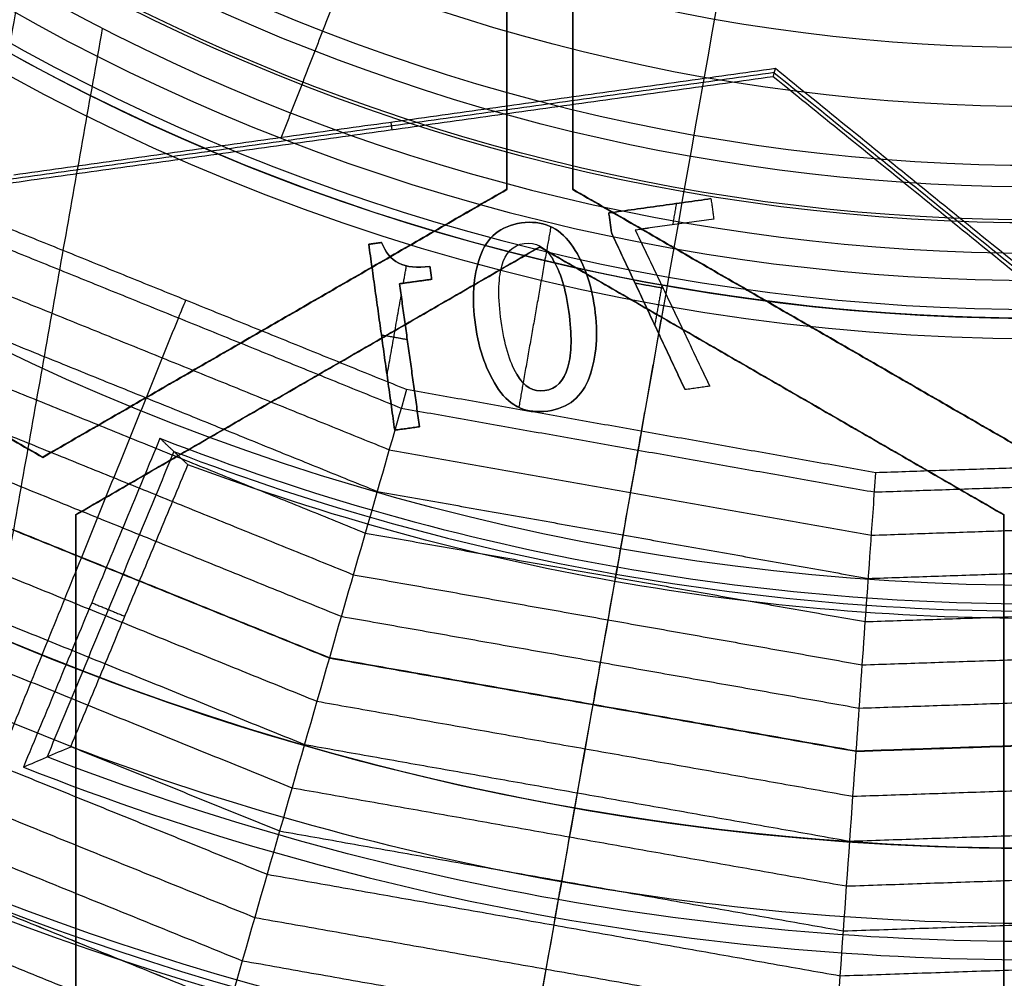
# Model space of a CAD drawing. Header units: millimetres. Extents: x -29.5 to 29.5, y -27.3 to 24.7.
# Tile 25 of 65: x -3.8 to -0.1, y -11.8 to -8.2. Entities that reach past the tile are written whole.
import ezdxf

# ---------------------------------------------------------------- set-up
doc = ezdxf.new("R2010")
doc.units = ezdxf.units.MM
for name, color, linetype, true_color in [('COTA', 252, 'Continuous', 0x696969), ('IGES level 1', 7, 'Continuous', 0xe5eaed), ('IGES level 16', 7, 'Continuous', 0xffffff), ('IGES level 3', 7, 'Continuous', 0xe5eaed), ('IGES level 5', 7, 'Continuous', 0xe5eaed), ('IGES level 7', 2, 'Continuous', 0xffff00), ('IGES level 8', 7, 'Continuous', 0xcad1ee)]:
    doc.layers.add(name, color=color, linetype=linetype, true_color=true_color)

# ---------------------------------------------------------------- blocks, each defined once
blk = doc.blocks.new('KIVI_5W_3D')
at = {"layer": 'IGES level 1', "extrusion": (0, 0, -1)}
for centre, radius, end in [((0, 0, 1.4), 26, 90), ((0, 0, 0.85), 26, 90), ((0, 0, 0.15), 25.85, 90), ((0, 0), 25.7, 90), ((0, 0), 21, 90), ((0, 0), 19.75, 90), ((0, 0), 19, 90), ((0, 0, 0.85), 19, 90), ((0, 0, -5.5), 19.75, 331.68793), ((0, 0, -5.5), 21, 332.03498)]:
    blk.add_arc(centre, radius, 270, end, dxfattribs=at)
at = {"layer": 'IGES level 1'}
for centre, radius in [((0, 0, -0.3), 26), ((0, 0, -1.55), 25.85), ((0, 0, -1.7), 25.7), ((0, 0), 21), ((0, 0), 19.75), ((0, 0, -1.7), 19)]:
    blk.add_arc(centre, radius, 90, 270, dxfattribs=at)
at = {"layer": 'IGES level 16', "extrusion": (-2.14928e-33, -0.000431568, -1)}
blk.add_arc((0, -0.0017, -5.3), 14.25, 270, 90, dxfattribs=at)
at = {"layer": 'IGES level 16', "extrusion": (-5.91467e-37, 0.000431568, 1)}
for centre in [(0, -0.0017, 5.3), (0, -0.0017, 2.3)]:
    blk.add_arc(centre, 14.25, 90, 270, dxfattribs=at)
at = {"layer": 'IGES level 16', "extrusion": (0, 0.000431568, 1)}
blk.add_arc((0, -0.0017, 3.8), 14.25, 90, 270, dxfattribs=at)
at = {"layer": 'IGES level 16', "extrusion": (-2.2847e-33, 0.000431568, 1)}
blk.add_arc((0, -0.0017, 2.3), 14.25, 90, 270, dxfattribs=at)
at = {"layer": 'IGES level 16'}
for points in [[(-2, -5.4843, 5.3024), (-2, -7.505, 5.3032)], [(-2, -5.4843, 5.3024), (-2, -7.505, 5.3032)], [(-2, -7.5056, 3.8032), (-2, -5.4849, 3.8024)], [(-2, -7.5063, 2.3032), (-2, -5.4856, 2.3024)], [(-2, -5.4856, 2.3024), (-2, -7.5063, 2.3032)], [(-1.75, -7.505, 5.3032), (-1.75, -5.4843, 5.3024)], [(-1.75, -7.505, 5.3032), (-1.75, -5.4843, 5.3024)], [(-1.75, -7.5056, 3.8032), (-1.75, -5.4849, 3.8024)], [(-1.75, -5.4856, 2.3024), (-1.75, -7.5063, 2.3032)], [(-1.75, -7.5063, 2.3032), (-1.75, -5.4856, 2.3024)], [(-3.75, -8.5154, 5.3037), (-5.5, -7.505, 5.3032)], [(-3.75, -8.5154, 5.3037), (-5.5, -7.505, 5.3032)], [(-3.75, -8.516, 3.8037), (-5.5, -7.5056, 3.8032)], [(-5.5, -7.5063, 2.3032), (-3.75, -8.5166, 2.3037)], [(-3.75, -8.5166, 2.3037), (-5.5, -7.5063, 2.3032)], [(-2, -7.505, 5.3032), (-3.75, -8.5154, 5.3037)], [(-2, -7.505, 5.3032), (-3.75, -8.5154, 5.3037)], [(-3.75, -8.516, 3.8037), (-2, -7.5056, 3.8032)], [(-3.75, -8.5166, 2.3037), (-2, -7.5063, 2.3032)], [(-2, -7.5063, 2.3032), (-3.75, -8.5166, 2.3037)], [(-2, -7.5063, 2.3032), (-2, -7.505, 5.3032)], [(-2, -7.505, 5.3032), (-2, -7.5063, 2.3032)], [(-1.75, -7.5063, 2.3032), (-1.75, -7.505, 5.3032)], [(0, -8.5154, 5.3037), (-1.75, -7.505, 5.3032)], [(-1.75, -7.505, 5.3032), (-1.75, -7.5063, 2.3032)], [(0, -8.5154, 5.3037), (-1.75, -7.505, 5.3032)], [(0, -8.516, 3.8037), (-1.75, -7.5056, 3.8032)], [(-1.75, -7.5063, 2.3032), (0, -8.5166, 2.3037)], [(0, -8.5166, 2.3037), (-1.75, -7.5063, 2.3032)], [(-3.625, -8.7319, 5.3038), (-1.875, -7.7215, 5.3033)], [(-3.625, -8.7319, 5.3038), (-1.875, -7.7215, 5.3033)], [(-1.875, -7.7221, 3.8033), (-3.625, -8.7325, 3.8038)], [(-1.875, -7.7228, 2.3033), (-3.625, -8.7332, 2.3038)], [(-3.625, -8.7332, 2.3038), (-1.875, -7.7228, 2.3033)], [(-1.875, -7.7215, 5.3033), (-1.875, -7.7228, 2.3033)], [(-1.875, -7.7228, 2.3033), (-1.875, -7.7215, 5.3033)], [(-1.875, -7.7215, 5.3033), (-0.125, -8.7319, 5.3038)], [(-1.875, -7.7215, 5.3033), (-0.125, -8.7319, 5.3038)], [(-0.125, -8.7325, 3.8038), (-1.875, -7.7221, 3.8033)], [(-0.125, -8.7332, 2.3038), (-1.875, -7.7228, 2.3033)], [(-1.875, -7.7228, 2.3033), (-0.125, -8.7332, 2.3038)], [(-2.875, -8.0102, 5.3035), (-2.875, -8.0115, 2.3035)], [(-0.875, -8.0115, 2.3035), (-0.875, -8.0102, 5.3035)], [(-2.75, -8.228, 2.3036), (-2.75, -8.2267, 5.3036)], [(-1, -8.2267, 5.3036), (-1, -8.228, 2.3036)], [(-3.75, -8.5166, 2.3037), (-3.75, -8.5154, 5.3037)], [(-3.75, -8.5154, 5.3037), (-3.75, -8.5166, 2.3037)], [(-3.625, -8.7332, 2.3038), (-3.625, -8.7319, 5.3038)], [(-3.625, -10.7526, 5.3046), (-3.625, -8.7319, 5.3038)], [(-3.625, -8.7319, 5.3038), (-3.625, -8.7332, 2.3038)], [(-3.625, -10.7526, 5.3046), (-3.625, -8.7319, 5.3038)], [(-3.625, -10.7532, 3.8046), (-3.625, -8.7325, 3.8038)], [(-3.625, -8.7332, 2.3038), (-3.625, -10.7539, 2.3046)], [(-3.625, -10.7539, 2.3046), (-3.625, -8.7332, 2.3038)], [(-0.125, -8.7332, 2.3038), (-0.125, -8.7319, 5.3038)], [(-0.125, -8.7319, 5.3038), (-0.125, -10.7526, 5.3046)], [(-0.125, -8.7319, 5.3038), (-0.125, -8.7332, 2.3038)], [(-0.125, -8.7319, 5.3038), (-0.125, -10.7526, 5.3046)], [(-0.125, -10.7532, 3.8046), (-0.125, -8.7325, 3.8038)], [(-0.125, -10.7539, 2.3046), (-0.125, -8.7332, 2.3038)], [(-0.125, -8.7332, 2.3038), (-0.125, -10.7539, 2.3046)], [(-3.625, -9.7435, 2.3042), (-3.625, -9.7422, 5.3042)], [(-0.125, -9.7435, 2.3042), (-0.125, -9.7422, 5.3042)]]:
    blk.add_open_spline(points, degree=1, dxfattribs=at)
at = {"layer": 'IGES level 3', "extrusion": (-9.31735e-33, -0.000431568, -1)}
blk.add_arc((0, -0.0017, -13.3), 18, 270, 90, dxfattribs=at)
at = {"layer": 'IGES level 3', "extrusion": (0, -0.000431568, -1)}
for centre, radius, end in [((0, -0.0017, -5.8), 18, 90), ((0, -0.0017, -10.05), 16.5, 90), ((0, -0.0017, -6.05), 15.25, 90), ((0, -0.0017, -0.05), 15.25, 90), ((0, -0.0017, -2.05), 13.5, 90), ((0, -0.0017, -3.8), 14.5, 355.11768)]:
    blk.add_arc(centre, radius, 270, end, dxfattribs=at)
at = {"layer": 'IGES level 3', "extrusion": (1.20605e-33, 0.000431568, 1)}
blk.add_arc((0, -0.0017, -1.7), 18, 90, 270, dxfattribs=at)
at = {"layer": 'IGES level 3', "extrusion": (-5.85066e-37, -0.000431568, -1)}
for centre, radius in [((0, -0.0017, 1.7), 18), ((0, -0.0017, -6.8), 15.25), ((0, -0.0017, -5.3), 15.25), ((0, -0.0017, -2.3), 14.5), ((0, -0.0017, -2.3), 13.5)]:
    blk.add_arc(centre, radius, 270, 90, dxfattribs=at)
at = {"layer": 'IGES level 3', "extrusion": (-4.58001e-35, 0.000431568, 1)}
blk.add_arc((0, -0.0017, -1.7), 17, 90, 270, dxfattribs=at)
at = {"layer": 'IGES level 3', "extrusion": (-1.61957e-33, -0.000431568, -1)}
blk.add_arc((0, -0.0017, -13.3), 16.5, 270, 90, dxfattribs=at)
at = {"layer": 'IGES level 3', "extrusion": (5.88253e-33, 0.000431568, 1)}
blk.add_arc((0, -0.0017, 6.8), 16.5, 90, 270, dxfattribs=at)
at = {"layer": 'IGES level 3', "extrusion": (-1.19526e-33, -0.000431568, -1)}
blk.add_arc((0, -0.0017, -6.8), 15.25, 270, 90, dxfattribs=at)
at = {"layer": 'IGES level 3', "extrusion": (-8.37162e-34, 0.000431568, 1)}
blk.add_arc((0, -0.0017, 5.3), 15.25, 90, 270, dxfattribs=at)
at = {"layer": 'IGES level 3', "extrusion": (3.59842e-33, -0.000431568, -1)}
blk.add_arc((0, -0.0017, -5.3), 14.5, 270, 90, dxfattribs=at)
at = {"layer": 'IGES level 3', "extrusion": (-3.59503e-36, 0.000431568, 1)}
for centre, radius in [((0, -0.0017, 5.3), 14.5), ((0, -0.0017, 2.3), 13.5), ((0, -0.0017, 1.8), 13.5)]:
    blk.add_arc(centre, radius, 90, 270, dxfattribs=at)
at = {"layer": 'IGES level 3', "extrusion": (-3.90669e-33, 0.000431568, 1)}
blk.add_arc((0, -0.0017, 2.3), 14.5, 90, 270, dxfattribs=at)
at = {"layer": 'IGES level 3', "extrusion": (2.76485e-33, -0.000431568, -1)}
blk.add_arc((0, -0.0017, -1.8), 13.5, 270, 90, dxfattribs=at)
at = {"layer": 'IGES level 5', "extrusion": (1.17595e-16, -0.000431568, -1)}
blk.add_arc((0, -0.0017, -24.8), 20.5, 270.29085, 90.29085, dxfattribs=at)
at = {"layer": 'IGES level 5', "extrusion": (1.16716e-16, -0.000431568, -1)}
blk.add_arc((0, -0.0017, -13.8), 20.5, 270.29085, 90.29085, dxfattribs=at)
at = {"layer": 'IGES level 5', "extrusion": (0, -0.000431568, -1)}
for centre, radius, start in [((0, -0.0017, -19.3), 20.5, 270.29085), ((0, -0.0017, -25.05), 20.25, 270.29085), ((0, -0.0017, -10.8), 17.25, 270.29085), ((0, -0.0017, -13.7), 16, 270.29085), ((0, -0.0017, -17.35), 13, 279.78961)]:
    blk.add_arc(centre, radius, start, 90.29085, dxfattribs=at)
at = {"layer": 'IGES level 5', "extrusion": (0, 0.000431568, 1)}
for centre, radius, start, end in [((0, -0.0017, 13.55), 20.25, 89.70915, 269.70915), ((0, -0.0017, 15.35), 12.75, 278.98367, 260.43464), ((0, -0.0017, 23.8), 10, 89.70915, 269.70915), ((0, -0.0017, 23.8), 8, 89.70915, 269.70915)]:
    blk.add_arc(centre, radius, start, end, dxfattribs=at)
at = {"layer": 'IGES level 5', "extrusion": (1.17199e-16, -0.000431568, -1)}
blk.add_arc((0, -0.0017, -25.3), 20, 270.29085, 90.29085, dxfattribs=at)
at = {"layer": 'IGES level 5', "extrusion": (-1.18102e-16, 0.000431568, 1)}
blk.add_arc((0, -0.0017, 13.3), 20, 89.70915, 269.70915, dxfattribs=at)
at = {"layer": 'IGES level 5', "extrusion": (-1.17561e-16, 0.000431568, 1)}
blk.add_arc((0, -0.0017, 13.3), 17.25, 89.70915, 269.70915, dxfattribs=at)
at = {"layer": 'IGES level 5', "extrusion": (1.17749e-16, -0.000431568, -1)}
blk.add_arc((0, -0.0017, -13.3), 17.25, 270.29085, 90.29085, dxfattribs=at)
at = {"layer": 'IGES level 5', "extrusion": (-1.17747e-16, 0.000431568, 1)}
blk.add_arc((0, -0.0017, 8.3), 17.25, 89.70915, 269.70915, dxfattribs=at)
at = {"layer": 'IGES level 5', "extrusion": (1.16523e-16, -0.000431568, -1)}
blk.add_arc((0, -0.0017, -19.1), 16, 270.29085, 90.29085, dxfattribs=at)
at = {"layer": 'IGES level 5', "extrusion": (-1.1765e-16, 0.000431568, 1)}
blk.add_arc((0, -0.0017, 8.3), 16, 89.70915, 269.70915, dxfattribs=at)
at = {"layer": 'IGES level 5', "extrusion": (1.1694e-16, -0.000431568, -1)}
blk.add_arc((0, -0.0017, -8.3), 16, 270.29085, 90.29085, dxfattribs=at)
at = {"layer": 'IGES level 5', "extrusion": (1.18775e-16, -0.000431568, -1)}
blk.add_arc((0, -0.0017, -19.1), 13, 279.78961, 90.29085, dxfattribs=at)
at = {"layer": 'IGES level 5', "extrusion": (-1.41169e-16, 0.000431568, 1)}
blk.add_arc((0, -0.0017, 15.6), 13, 89.70915, 260.21039, dxfattribs=at)
at = {"layer": 'IGES level 5', "extrusion": (4.33459e-16, -0.000431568, -1)}
blk.add_arc((0, -0.0017, -15.1), 12.5, 279.1897, 261.39199, dxfattribs=at)
at = {"layer": 'IGES level 5', "extrusion": (1.15397e-16, -0.000431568, -1)}
blk.add_arc((0, -0.0017, -25.3), 10, 270.29085, 90.29085, dxfattribs=at)
at = {"layer": 'IGES level 5', "extrusion": (-1.17199e-16, 0.000431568, 1)}
blk.add_arc((0, -0.0017, 22.3), 10, 89.70915, 269.70915, dxfattribs=at)
at = {"layer": 'IGES level 5', "extrusion": (1.19904e-16, -0.000431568, -1)}
blk.add_arc((0, -0.0017, -25.3), 8, 270.29085, 90.29085, dxfattribs=at)
at = {"layer": 'IGES level 5', "extrusion": (-1.17649e-16, 0.000431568, 1)}
blk.add_arc((0, -0.0017, 22.3), 8, 89.70915, 269.70915, dxfattribs=at)
at = {"layer": 'IGES level 7', "color": 254, "true_color": 0xcad1ee, "extrusion": (1.16042e-12, -0.000431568, -1)}
blk.add_arc((0, -0.0017, -5.6826), 14.9022, 190.05118, 10.05118, dxfattribs=at)
at = {"layer": 'IGES level 7', "color": 254, "true_color": 0xcad1ee, "extrusion": (1.81343e-16, -0.000431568, -1)}
blk.add_arc((0, -0.0017, -6.8), 15, 190.05118, 10.05118, dxfattribs=at)
at = {"layer": 'IGES level 7', "color": 254, "true_color": 0xcad1ee, "extrusion": (0, 0.000431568, 1)}
for centre, radius in [((0, -0.0017, 6.2413), 14.9511), ((0, -0.0017, 10.35), 7.9609)]:
    blk.add_arc(centre, radius, 169.94882, 349.94882, dxfattribs=at)
at = {"layer": 'IGES level 7', "color": 254, "true_color": 0xcad1ee, "extrusion": (2.1501e-11, 0.000431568, 1)}
blk.add_arc((0, -0.0017, 5.5), 14.703, 169.94882, 349.94882, dxfattribs=at)
at = {"layer": 'IGES level 7', "color": 254, "true_color": 0xcad1ee, "extrusion": (1.03568e-16, -0.000431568, -1)}
blk.add_arc((0, -0.0017, -5.5), 9, 190.05118, 10.05118, dxfattribs=at)
at = {"layer": 'IGES level 7', "color": 254, "true_color": 0xcad1ee, "extrusion": (7.64039e-16, 0.000431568, 1)}
blk.add_arc((0, -0.0017, 7.2), 7.85, 169.94882, 349.94882, dxfattribs=at)
at = {"layer": 'IGES level 7', "color": 254, "true_color": 0xcad1ee, "extrusion": (0, -0.000431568, -1)}
for centre, radius in [((0, -0.0017, -7.55), 7.6335), ((0, -0.0017, -8.25), 7.195), ((0, -0.0017, -9), 6.713)]:
    blk.add_arc(centre, radius, 190.05118, 10.05118, dxfattribs=at)
at = {"layer": 'IGES level 7', "color": 254, "true_color": 0xcad1ee, "extrusion": (2.49385e-16, -0.000431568, -1)}
blk.add_arc((0, -0.0017, -7.9), 7.417, 190.05118, 10.05118, dxfattribs=at)
at = {"layer": 'IGES level 7', "color": 254, "true_color": 0xcad1ee, "extrusion": (-1.75317e-17, -0.000431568, -1)}
blk.add_arc((0, -0.0017, -8.6), 6.973, 190.05118, 10.05118, dxfattribs=at)
at = {"layer": 'IGES level 7', "color": 254, "true_color": 0xcad1ee, "extrusion": (2.4537e-15, 0.000431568, 1)}
blk.add_arc((0, -0.0017, 13.5), 8.0718, 190.36476, 329.53287, dxfattribs=at)
at = {"layer": 'IGES level 7', "color": 254, "true_color": 0xcad1ee}
for points, degree in [([(1.5708, 8.8625, 5.4962), (-1.5708, -8.8612, 5.5038)], 1), ([(-2.5331, -6.4946, 8.6028), (-2.6944, -6.9086, 7.903)], 1), ([(-2.6944, -6.9086, 7.903), (-2.8517, -7.3123, 7.2032)], 1), ([(-2.3778, -8.2605, 13.5036), (-4.0442, -7.5855, 13.5033)], 1), ([(-4.0783, -7.6497, 13.4358), (-2.3979, -8.3303, 13.4361)], 1), ([(-4.1552, -7.7939, 13.2794), (-2.4431, -8.4874, 13.2797)], 1), ([(-4.232, -7.9382, 13.1163), (-2.4883, -8.6445, 13.1166)], 1), ([(-1.4088, -7.9438, 13.5034), (-1.4927, -8.4174, 13.5036)], 1), ([(-4.3089, -8.0825, 12.9458), (-2.5334, -8.8016, 12.9461)], 1), ([(-4.3857, -8.2268, 12.7669), (-2.5786, -8.9587, 12.7672)], 1), ([(-2.3778, -8.2605, 13.5036), (-2.4748, -8.5978, 13.1805), (-2.5718, -8.935, 12.8205), (-2.6688, -9.2723, 12.3807)], 3), ([(-0.6076, -8.5743, 13.5037), (-2.3778, -8.2605, 13.5036)], 1), ([(-2.3979, -8.3303, 13.4361), (-0.6127, -8.6468, 13.4362)], 1), ([(-4.4625, -8.371, 12.5786), (-2.6238, -9.1158, 12.5789)], 1), ([(-2.4431, -8.4874, 13.2797), (-0.6242, -8.8098, 13.2799)], 1), ([(-4.5394, -8.5153, 12.3797), (-2.669, -9.2729, 12.38)], 1), ([(-2.6688, -9.2723, 12.3807), (-4.5391, -8.5147, 12.3803)], 1), ([(1.1893, -8.5132, 13.5037), (-0.6076, -8.5743, 13.5037)], 1), ([(-0.6127, -8.6468, 13.4362), (1.1993, -8.5851, 13.4362)], 1), ([(-2.4883, -8.6445, 13.1166), (-0.6358, -8.9729, 13.1168)], 1), ([(-4.6192, -8.6651, 12.2074), (-2.7159, -9.4361, 12.2078)], 1), ([(-0.6242, -8.8098, 13.2799), (1.2219, -8.747, 13.2798)], 1), ([(-4.699, -8.815, 12.0279), (-2.7628, -9.5992, 12.0283)], 1), ([(-2.5334, -8.8016, 12.9461), (-0.6473, -9.1359, 12.9462)], 1), ([(-1.5708, -8.8612, 5.5038), (-2.5661, -14.4767, 5.5062)], 1), ([(-0.6358, -8.9729, 13.1168), (1.2445, -8.9089, 13.1167)], 1), ([(-4.7787, -8.9648, 11.8409), (-2.8097, -9.7624, 11.8413)], 1), ([(-2.5786, -8.9587, 12.7672), (-0.6589, -9.299, 12.7674)], 1), ([(-0.6473, -9.1359, 12.9462), (1.2671, -9.0708, 12.9462)], 1), ([(-4.8585, -9.1146, 11.6459), (-2.8566, -9.9255, 11.6463)], 1), ([(-2.6238, -9.1158, 12.5789), (-0.6704, -9.4621, 12.579)], 1), ([(-0.6589, -9.299, 12.7674), (1.2897, -9.2327, 12.7673)], 1), ([(-4.9383, -9.2645, 11.4422), (-2.9036, -10.0887, 11.4426)], 1), ([(-2.6688, -9.2723, 12.3807), (-2.794, -9.7075, 11.9307), (-2.9191, -10.1428, 11.4159), (-3.0443, -10.5781, 10.7696)], 3), ([(-2.669, -9.2729, 12.38), (-0.682, -9.6251, 12.3802)], 1), ([(-0.6819, -9.6245, 12.3808), (-2.6688, -9.2723, 12.3807)], 1), ([(-0.6704, -9.4621, 12.579), (1.3123, -9.3946, 12.579)], 1), ([(-5.0181, -9.4143, 11.2289), (-2.9505, -10.2518, 11.2293)], 1), ([(-2.7159, -9.4361, 12.2078), (-0.6939, -9.7945, 12.2079)], 1), ([(-5.0979, -9.5641, 11.005), (-2.9974, -10.415, 11.0054)], 1), ([(-0.682, -9.6251, 12.3802), (1.3349, -9.5565, 12.3801)], 1), ([(1.3348, -9.5559, 12.3808), (-0.6819, -9.6245, 12.3808)], 1), ([(-2.7628, -9.5992, 12.0283), (-0.7059, -9.9638, 12.0284)], 1), ([(-0.7778, -10.9798, 10.7698), (-0.7459, -10.528, 11.4161), (-0.7139, -10.0762, 11.9309), (-0.6819, -9.6245, 12.3808)], 3), ([(-5.1777, -9.7139, 10.7693), (-3.0443, -10.5781, 10.7696)], 1), ([(-5.1777, -9.714, 10.7692), (-3.0443, -10.5782, 10.7696)], 1), ([(-0.6939, -9.7945, 12.2079), (1.3583, -9.7246, 12.2079)], 1), ([(-2.8097, -9.7624, 11.8413), (-0.7179, -10.1331, 11.8414)], 1), ([(-5.2605, -9.8694, 10.571), (-3.093, -10.7473, 10.5714)], 1), ([(-0.7059, -9.9638, 12.0284), (1.3818, -9.8928, 12.0284)], 1), ([(-2.8566, -9.9255, 11.6463), (-0.7299, -10.3025, 11.6464)], 1), ([(-5.3432, -10.0248, 10.3648), (-3.1416, -10.9165, 10.3652)], 1), ([(-0.7179, -10.1331, 11.8414), (1.4053, -10.0609, 11.8414)], 1), ([(-2.9036, -10.0887, 11.4426), (-0.7419, -10.4718, 11.4427)], 1), ([(-5.426, -10.1801, 10.1501), (-3.1903, -11.0857, 10.1505)], 1), ([(-0.7299, -10.3025, 11.6464), (1.4287, -10.229, 11.6464)], 1), ([(-2.9505, -10.2518, 11.2293), (-0.7539, -10.6412, 11.2294)], 1), ([(-5.5087, -10.3355, 9.9266), (-3.2389, -11.2549, 9.927)], 1), ([(-0.7419, -10.4718, 11.4427), (1.4522, -10.3972, 11.4427)], 1), ([(-2.9974, -10.415, 11.0054), (-0.7659, -10.8105, 11.0055)], 1)]:
    blk.add_open_spline(points, degree=degree, dxfattribs=at)
blk.add_rational_spline([(14.6104, -2.589, 5.5537), (9.4311, -31.8098, 5.5663), (-19.7897, -26.6304, 5.564), (-14.6104, 2.5903, 5.5514)], [0.833073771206, 0.277691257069, 0.277691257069, 0.833073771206], degree=3, dxfattribs=at)
for points, knots in [([(-3.211, -7.923, 13.5034), (-3.2201, -7.9454, 13.4811), (-3.2494, -8.0179, 13.408), (-3.2991, -8.1407, 13.2807), (-3.3601, -8.2914, 13.1177), (-3.4211, -8.4421, 12.9473), (-3.4822, -8.5927, 12.7686), (-3.5431, -8.7432, 12.5808), (-3.5837, -8.8435, 12.4485), (-3.6039, -8.8935, 12.3805)], [0.3786315, 0.3786315, 0.3786315, 0.3786315, 0.4215073, 0.5179886, 0.61447, 0.7109513, 0.8074326, 0.9039139, 1, 1, 1, 1]), ([(-1.4927, -8.4174, 13.5036), (-1.4969, -8.4411, 13.4813), (-1.5106, -8.5182, 13.4083), (-1.5337, -8.6486, 13.2809), (-1.562, -8.8087, 13.1179), (-1.5904, -8.9688, 12.9475), (-1.6187, -9.1289, 12.7688), (-1.6471, -9.2887, 12.581), (-1.6659, -9.3952, 12.4488), (-1.6754, -9.4484, 12.3807)], [0.3786315, 0.3786315, 0.3786315, 0.3786315, 0.4215073, 0.5179886, 0.61447, 0.7109513, 0.8074326, 0.9039139, 1, 1, 1, 1]), ([(-0.6819, -9.6245, 12.3808), (-0.6719, -9.4838, 12.5575), (-0.6615, -9.3364, 12.729), (-0.6507, -9.1834, 12.895), (-0.6399, -9.0305, 13.0611), (-0.6286, -8.8718, 13.222), (-0.6171, -8.7085, 13.3778), (-0.6139, -8.6641, 13.4201), (-0.6108, -8.6194, 13.4621), (-0.6076, -8.5743, 13.5037)], [0, 0, 0, 0, 0.440261, 0.440261, 0.440261, 0.880422, 0.880422, 0.880422, 1, 1, 1, 1]), ([(-3.6039, -8.8935, 12.3805), (-3.604, -8.8937, 12.3803), (-3.6252, -8.9461, 12.3238), (-3.6675, -9.0506, 12.2088), (-3.7309, -9.2071, 12.0294), (-3.7942, -9.3636, 11.8424), (-3.8576, -9.5201, 11.6475), (-3.9209, -9.6766, 11.444), (-3.9843, -9.8331, 11.2309), (-4.0476, -9.9895, 11.0072), (-4.0899, -10.0939, 10.8502), (-4.111, -10.146, 10.7695)], [0, 0, 0, 0, 0.0004921, 0.1254376, 0.2503831, 0.3753286, 0.500274, 0.6252195, 0.750165, 0.8751105, 1, 1, 1, 1]), ([(-1.6754, -9.4484, 12.3807), (-1.6754, -9.4486, 12.3805), (-1.6852, -9.5042, 12.3241), (-1.7049, -9.6153, 12.209), (-1.7344, -9.7815, 12.0296), (-1.7638, -9.9478, 11.8427), (-1.7933, -10.114, 11.6478), (-1.8227, -10.2803, 11.4442), (-1.8522, -10.4465, 11.2311), (-1.8816, -10.6127, 11.0075), (-1.9013, -10.7236, 10.8504), (-1.9111, -10.7789, 10.7697)], [0, 0, 0, 0, 0.0004921, 0.1254376, 0.2503831, 0.3753286, 0.500274, 0.6252195, 0.750165, 0.8751105, 1, 1, 1, 1])]:
    blk.add_open_spline(points, degree=3, knots=knots, dxfattribs=at)
at = {"layer": 'IGES level 8', "color": 2, "true_color": 0xffff00, "extrusion": (6.06132e-15, 0.000431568, 1)}
blk.add_arc((0, -0.0017, 13.55), 7.75, 169.94882, 284.36176, dxfattribs=at)
at = {"layer": 'IGES level 8', "color": 2, "true_color": 0xffff00, "extrusion": (0, -0.000431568, -1)}
for centre, radius, start, end in [((0, -0.0017, -13.675), 7.625, 256.33878, 10.05118), ((0, -0.0017, -12.097), 11.7719, 178.32119, 321.78118), ((0, -0.0017, -13.222), 10.9462, 280.05118, 321.03001), ((0, -0.0017, -14.075), 13.4463, 239.14199, 315.25732), ((0, -0.0017, -14.325), 10.3478, 268.95297, 291.1494), ((0, -0.0017, -13.222), 10.9462, 243.30406, 280.05118)]:
    blk.add_arc(centre, radius, start, end, dxfattribs=at)
at = {"layer": 'IGES level 8', "color": 2, "true_color": 0xffff00, "extrusion": (-2.60833e-16, -0.000431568, -1)}
blk.add_arc((0, -0.0017, -13.8), 7.5, 257.06959, 10.05118, dxfattribs=at)
at = {"layer": 'IGES level 8', "color": 2, "true_color": 0xffff00, "extrusion": (-2.49387e-15, 0.000431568, 1)}
blk.add_arc((0, -0.0017, 11.3), 12.5688, 217.37975, 2.51789, dxfattribs=at)
at = {"layer": 'IGES level 8', "color": 2, "true_color": 0xffff00, "extrusion": (1.80067e-16, -0.000431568, -1)}
blk.add_arc((0, -0.0017, -12.8939), 10.9749, 179.28316, 280.05118, dxfattribs=at)
at = {"layer": 'IGES level 8', "color": 2, "true_color": 0xffff00, "extrusion": (0, 0.000431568, 1)}
for centre, radius, start, end in [((0, -0.0017, 12.175), 13.4234, 224.74268, 349.94882), ((0, -0.0017, 14.325), 9.1008, 249.04272, 270.85491)]:
    blk.add_arc(centre, radius, start, end, dxfattribs=at)
at = {"layer": 'IGES level 8', "color": 2, "true_color": 0xffff00, "extrusion": (-8.01507e-16, 0.000431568, 1)}
blk.add_arc((0, -0.0017, 11.3), 13.3469, 224.74268, 349.94882, dxfattribs=at)
at = {"layer": 'IGES level 8', "color": 2, "true_color": 0xffff00, "extrusion": (-1.99434e-16, -0.000431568, -1)}
blk.add_arc((0, -0.0017, -13.55), 10.9175, 280.05118, 321.15547, dxfattribs=at)
at = {"layer": 'IGES level 8', "color": 2, "true_color": 0xffff00, "extrusion": (-3.0967e-11, -0.000431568, -1)}
blk.add_arc((0, -0.0017, -12.8939), 10.9749, 280.05118, 320.81921, dxfattribs=at)
at = {"layer": 'IGES level 8', "color": 2, "true_color": 0xffff00, "extrusion": (6.26986e-15, 0.000431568, 1)}
blk.add_arc((0, -0.0017, 13.55), 9.0728, 248.61933, 271.2783, dxfattribs=at)
at = {"layer": 'IGES level 8', "color": 2, "true_color": 0xffff00, "extrusion": (-9.72814e-16, -0.000431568, -1)}
blk.add_arc((0, -0.0017, -15.1), 9.1289, 269.56597, 290.5364, dxfattribs=at)
at = {"layer": 'IGES level 8', "color": 2, "true_color": 0xffff00, "extrusion": (4.5123e-16, -0.000431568, -1)}
blk.add_arc((0, -0.0017, -15.1), 13.3926, 239.22591, 315.25732, dxfattribs=at)
at = {"layer": 'IGES level 8', "color": 2, "true_color": 0xffff00, "extrusion": (1.30931e-15, 0.000431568, 1)}
blk.add_arc((0, -0.0017, 13.05), 13.5, 224.74268, 303.18458, dxfattribs=at)
at = {"layer": 'IGES level 8', "color": 2, "true_color": 0xffff00, "extrusion": (-2.29023e-15, -0.000431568, -1)}
blk.add_arc((0, -0.0017, -15.1), 10.28, 269.34027, 290.7621, dxfattribs=at)
at = {"layer": 'IGES level 8', "color": 2, "true_color": 0xffff00, "extrusion": (6.50322e-15, 0.000431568, 1)}
blk.add_arc((0, -0.0017, 13.55), 10.4156, 248.46841, 271.42922, dxfattribs=at)
at = {"layer": 'IGES level 8', "color": 2, "true_color": 0xffff00, "extrusion": (-5.03026e-10, -0.000431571, -1)}
blk.add_arc((0, -0.0017, -13.55), 10.9175, 244.08089, 280.05118, dxfattribs=at)
at = {"layer": 'IGES level 8', "color": 2, "true_color": 0xffff00}
for points in [[(-3.9076, -7.1547, 14.3031), (-3.1994, -3.159, 14.3014)], [(-0.1406, -5.8303, 13.8025), (1.6783, -7.3056, 13.8032)], [(-3.5251, -6.8978, 13.553), (-4.0956, -10.1161, 13.5544)], [(-0.9864, -7.0499, 14.303), (-3.8582, -7.4511, 14.3032)], [(-0.9946, -7.0789, 15.1031), (-0.9864, -7.0499, 14.303)], [(1.283, -8.8907, 14.3038), (-0.9864, -7.0499, 14.303)], [(-3.8837, -7.4825, 15.1032), (-0.9946, -7.0789, 15.1031)], [(-0.9905, -7.0644, 14.703), (-3.871, -7.4668, 14.7032)], [(-0.9946, -7.0789, 15.1031), (1.2871, -8.9297, 15.1039)], [(-0.9908, -7.0654, 14.7314), (1.2849, -8.9088, 14.6756)], [(-2.437, -7.2525, 14.3031), (-2.4331, -7.2799, 15.1031)], [(-1.6148, -7.5941, 15.1533), (-1.2296, -7.5403, 15.1533)], [(-1.6148, -7.5941, 15.1033), (-1.2296, -7.5403, 15.1033)], [(-1.2296, -7.5403, 15.1283), (-1.6148, -7.5941, 15.1283)], [(-1.4222, -7.5672, 15.1033), (-1.4222, -7.5672, 15.1533)], [(-1.3602, -7.5586, 15.1533), (-1.3744, -7.639, 15.1533)], [(-1.2296, -7.5403, 15.1033), (-1.2296, -7.5403, 15.1533)], [(-1.2296, -7.5403, 15.1033), (-1.2188, -7.6173, 15.1033)], [(-1.2296, -7.5403, 15.1533), (-1.2188, -7.6173, 15.1533)], [(-1.2296, -7.5403, 15.1283), (-1.2188, -7.6173, 15.1283)], [(-1.6148, -7.5941, 15.1533), (-1.6148, -7.5941, 15.1033)], [(-1.604, -7.6711, 15.1533), (-1.6148, -7.5941, 15.1533)], [(-1.604, -7.6711, 15.1033), (-1.6148, -7.5941, 15.1033)], [(-1.6148, -7.5941, 15.1283), (-1.604, -7.6711, 15.1283)], [(-1.2242, -7.5788, 15.1533), (-1.2242, -7.5788, 15.1033)], [(-1.9445, -7.6319, 15.1533), (-1.9445, -7.6319, 15.1033)], [(-1.8335, -7.6459, 15.1533), (-1.8498, -7.7379, 15.1533)], [(-1.6094, -7.6326, 15.1033), (-1.6094, -7.6326, 15.1533)], [(-1.2188, -7.6173, 15.1033), (-1.5149, -7.6587, 15.1033)], [(-1.2188, -7.6173, 15.1533), (-1.5149, -7.6586, 15.1533)], [(-1.2188, -7.6173, 15.1283), (-1.5149, -7.6587, 15.1283)], [(-1.3669, -7.638, 15.1033), (-1.3669, -7.638, 15.1533)], [(-1.2188, -7.6173, 15.1033), (-1.2188, -7.6173, 15.1533)], [(-1.604, -7.6711, 15.1033), (-1.604, -7.6711, 15.1533)], [(-1.3273, -8.2608, 15.1536), (-1.604, -7.6711, 15.1533)], [(-1.3273, -8.2608, 15.1036), (-1.604, -7.6711, 15.1033)], [(-1.604, -7.6711, 15.1283), (-1.3273, -8.2608, 15.1286)], [(-1.5149, -7.6587, 15.1033), (-1.5149, -7.6586, 15.1533)], [(-1.5149, -7.6586, 15.1533), (-1.234, -8.2477, 15.1536)], [(-1.5149, -7.6587, 15.1033), (-1.234, -8.2478, 15.1036)], [(-1.5149, -7.6587, 15.1283), (-1.234, -8.2477, 15.1286)], [(-2.4715, -7.7055, 15.1533), (-2.5202, -7.7123, 15.1533)], [(-2.5202, -7.7123, 15.1033), (-2.4715, -7.7055, 15.1033)], [(-2.4715, -7.7055, 15.1283), (-2.5202, -7.7123, 15.1283)], [(-2.5202, -7.7123, 15.1533), (-2.5202, -7.7123, 15.1033)], [(-2.5202, -7.7123, 15.1533), (-2.4222, -8.4137, 15.1536)], [(-2.4222, -8.4137, 15.1036), (-2.5202, -7.7123, 15.1033)], [(-2.5202, -7.7123, 15.1283), (-2.4222, -8.4137, 15.1286)], [(-2.4958, -7.7089, 15.1033), (-2.4958, -7.7089, 15.1533)], [(-2.4715, -7.7055, 15.1033), (-2.4715, -7.7055, 15.1533)], [(-1.9338, -7.7088, 15.1533), (-1.9338, -7.7088, 15.1033)], [(-1.7577, -7.7112, 15.1533), (-1.7577, -7.7112, 15.1033)], [(-2.1004, -7.759, 15.1533), (-2.1004, -7.7591, 15.1033)], [(-1.85, -7.7378, 15.1033), (-1.9381, -8.235, 15.1036)], [(-2.407, -7.7833, 15.1534), (-2.407, -7.7833, 15.1034)], [(-2.3896, -7.8593, 15.1534), (-2.3779, -7.7938, 15.1534)], [(-2.2894, -7.7957, 15.1034), (-2.2894, -7.7957, 15.1534)], [(-2.2894, -7.7957, 15.1034), (-2.2826, -7.8444, 15.1034)], [(-2.2826, -7.8444, 15.1534), (-2.2894, -7.7957, 15.1534)], [(-2.2894, -7.7957, 15.1284), (-2.2826, -7.8444, 15.1284)], [(-2.0188, -7.7951, 15.1534), (-2.0188, -7.7951, 15.1034)], [(-1.8263, -7.7682, 15.1534), (-1.8263, -7.7682, 15.1034)], [(-1.8256, -7.7693, 15.1034), (-1.8256, -7.7693, 15.1534)], [(-2.286, -7.82, 15.1534), (-2.286, -7.8201, 15.1034)], [(-2.2826, -7.8444, 15.1034), (-2.4042, -7.8614, 15.1034)], [(-2.4042, -7.8613, 15.1534), (-2.2826, -7.8444, 15.1534)], [(-2.2826, -7.8444, 15.1284), (-2.4042, -7.8614, 15.1284)], [(-2.4042, -7.8614, 15.1034), (-2.4042, -7.8613, 15.1534)], [(-2.3289, -8.4007, 15.1536), (-2.4042, -7.8613, 15.1534)], [(-2.4042, -7.8614, 15.1034), (-2.3289, -8.4007, 15.1036)], [(-2.4042, -7.8614, 15.1284), (-2.3289, -8.4007, 15.1286)], [(-2.3434, -7.8529, 15.1034), (-2.3434, -7.8528, 15.1534)], [(-2.2826, -7.8444, 15.1034), (-2.2826, -7.8444, 15.1534)], [(-1.5161, -7.8584, 15.1534), (-1.4108, -7.8771, 15.1534)], [(-1.415, -7.8681, 15.1534), (-1.4415, -8.0174, 15.1535)], [(-2.4511, -8.2066, 15.1535), (-2.3979, -7.9064, 15.1534)], [(-1.7654, -7.9664, 15.1534), (-1.7654, -7.9665, 15.1034)], [(-1.6681, -7.9528, 15.1534), (-1.6681, -7.9529, 15.1034)], [(-1.4657, -7.966, 15.1034), (-1.4657, -7.9659, 15.1534)], [(-1.3745, -7.9532, 15.1534), (-1.3745, -7.9532, 15.1034)], [(-2.1182, -8.0157, 15.1535), (-2.1182, -8.0157, 15.1035)], [(-2.0209, -8.0021, 15.1535), (-2.0209, -8.0021, 15.1035)], [(-2.3747, -8.0724, 15.1535), (-2.4723, -8.0551, 15.1535)], [(-2.4712, -8.063, 15.1035), (-2.4712, -8.063, 15.1535)], [(-2.3665, -8.131, 15.1535), (-2.3665, -8.131, 15.1035)], [(-1.9618, -8.2027, 15.1535), (-1.9618, -8.2028, 15.1035)], [(-1.7693, -8.1758, 15.1535), (-1.7693, -8.1759, 15.1035)], [(-1.938, -8.2351, 15.1536), (-1.9543, -8.3274, 15.1536)], [(-1.6879, -8.2123, 15.1035), (-1.6879, -8.2123, 15.1535)], [(-1.6878, -8.2119, 15.1535), (-1.6878, -8.2119, 15.1035)], [(-2.0304, -8.2598, 15.1536), (-2.0304, -8.2598, 15.1036)], [(-1.8561, -8.2645, 15.1536), (-1.8561, -8.2645, 15.1036)], [(-1.234, -8.2477, 15.1536), (-1.3273, -8.2608, 15.1536)], [(-1.234, -8.2477, 15.1286), (-1.3273, -8.2608, 15.1286)], [(-1.234, -8.2478, 15.1036), (-1.3273, -8.2608, 15.1036)], [(-1.3273, -8.2608, 15.1036), (-1.3273, -8.2608, 15.1536)], [(-1.2807, -8.2543, 15.1036), (-1.2807, -8.2542, 15.1536)], [(-1.234, -8.2478, 15.1036), (-1.234, -8.2477, 15.1536)], [(-1.8454, -8.3415, 15.1536), (-1.8454, -8.3415, 15.1036)], [(-2.3289, -8.4007, 15.1036), (-2.4222, -8.4137, 15.1036)], [(-2.4222, -8.4137, 15.1536), (-2.3289, -8.4007, 15.1536)], [(-2.3289, -8.4007, 15.1286), (-2.4222, -8.4137, 15.1286)], [(-2.4222, -8.4137, 15.1036), (-2.4222, -8.4137, 15.1536)], [(-2.3755, -8.4072, 15.1036), (-2.3755, -8.4072, 15.1536)], [(-2.3289, -8.4007, 15.1036), (-2.3289, -8.4007, 15.1536)], [(-3.3076, -8.4443, 13.5536), (-3.8227, -9.6846, 13.5542)], [(-3.2551, -8.4943, 14.3287), (-3.7335, -9.6464, 14.3292)], [(-3.6441, -9.6076, 15.1041), (-3.2024, -8.5439, 15.1037)], [(-1.5835, -8.9295, 13.5539), (-1.5932, -8.984, 15.1039)], [(-3.5651, -9.0645, 13.5539), (-3.4399, -9.1158, 15.1039)], [(-1.7941, -10.1174, 15.1044), (-1.8178, -10.2516, 13.5544)]]:
    blk.add_open_spline(points, degree=1, dxfattribs=at)
for points, knots in [([(-1.6879, -8.2123, 15.1535), (-1.6611, -8.1367, 15.1535), (-1.6545, -8.0503, 15.1535), (-1.6817, -7.8555, 15.1534), (-1.7116, -7.775, 15.1534), (-1.8038, -7.6473, 15.1533), (-1.866, -7.6209, 15.1533), (-2.0228, -7.6428, 15.1533), (-2.0748, -7.6851, 15.1533), (-2.1004, -7.759, 15.1533)], [2.5, 2.5, 2.5, 2.5, 2.6252588, 2.6252588, 2.7502734, 2.7502734, 2.8752881, 2.8752881, 3, 3, 3, 3]), ([(-2.1004, -7.7591, 15.1033), (-2.0748, -7.6852, 15.1033), (-2.0228, -7.6428, 15.1033), (-1.866, -7.6209, 15.1033), (-1.8038, -7.6473, 15.1033), (-1.7116, -7.7751, 15.1034), (-1.6817, -7.8556, 15.1034), (-1.6545, -8.0504, 15.1035), (-1.6611, -8.1367, 15.1035), (-1.6879, -8.2123, 15.1035)], [1, 1, 1, 1, 1.1247119, 1.1247119, 1.2497266, 1.2497266, 1.3747412, 1.3747412, 1.5, 1.5, 1.5, 1.5]), ([(-1.6879, -8.2123, 15.1285), (-1.6878, -8.2122, 15.1285), (-1.6878, -8.2121, 15.1285), (-1.6611, -8.1367, 15.1285), (-1.6545, -8.0503, 15.1285), (-1.6817, -7.8556, 15.1284), (-1.7116, -7.7751, 15.1284), (-1.8038, -7.6473, 15.1283), (-1.866, -7.6209, 15.1283), (-2.0228, -7.6428, 15.1283), (-2.0748, -7.6851, 15.1283), (-2.1004, -7.759, 15.1283)], [0.5, 0.5, 0.5, 0.5, 0.5002036, 0.5002036, 0.6254114, 0.6254114, 0.7503751, 0.7503751, 0.8753388, 0.8753388, 1, 1, 1, 1]), ([(-2.2894, -7.7957, 15.1534), (-2.338, -7.8025, 15.1534), (-2.3772, -7.7983, 15.1534), (-2.4367, -7.7683, 15.1534), (-2.458, -7.7422, 15.1533), (-2.4715, -7.7055, 15.1533)], [0, 0, 0, 0, 0.500356, 0.500356, 1, 1, 1, 1]), ([(-2.4715, -7.7055, 15.1033), (-2.458, -7.7422, 15.1033), (-2.4367, -7.7683, 15.1034), (-2.3772, -7.7983, 15.1034), (-2.338, -7.8025, 15.1034), (-2.2894, -7.7957, 15.1034)], [-1, -1, -1, -1, -0.500356, -0.500356, 0, 0, 0, 0]), ([(-2.2894, -7.7957, 15.1284), (-2.338, -7.8025, 15.1284), (-2.3772, -7.7983, 15.1284), (-2.4367, -7.7683, 15.1284), (-2.458, -7.7422, 15.1283), (-2.4715, -7.7055, 15.1283)], [0, 0, 0, 0, 0.500356, 0.500356, 1, 1, 1, 1]), ([(-1.9618, -8.2027, 15.1535), (-1.9892, -8.1556, 15.1535), (-2.0088, -8.0888, 15.1535), (-2.0329, -7.9157, 15.1534), (-2.0323, -7.8466, 15.1534), (-2.0052, -7.7436, 15.1533), (-1.9769, -7.7149, 15.1533), (-1.8904, -7.7028, 15.1533), (-1.8545, -7.7226, 15.1533), (-1.826, -7.7686, 15.1534), (-1.8258, -7.7689, 15.1534), (-1.8256, -7.7693, 15.1534)], [0, 0, 0, 0, 0.1248149, 0.1248149, 0.2493561, 0.2493561, 0.3738972, 0.3738972, 0.498987, 0.498987, 0.5, 0.5, 0.5, 0.5]), ([(-1.9618, -8.2027, 15.1285), (-1.9892, -8.1556, 15.1285), (-2.0088, -8.0888, 15.1285), (-2.0329, -7.9157, 15.1284), (-2.0323, -7.8466, 15.1284), (-2.0052, -7.7436, 15.1283), (-1.9769, -7.7149, 15.1283), (-1.8904, -7.7028, 15.1283), (-1.8545, -7.7226, 15.1283), (-1.826, -7.7686, 15.1284), (-1.8258, -7.769, 15.1284), (-1.8256, -7.7693, 15.1284)], [0, 0, 0, 0, 0.1248149, 0.1248149, 0.2493561, 0.2493561, 0.3738972, 0.3738972, 0.498987, 0.498987, 0.5, 0.5, 0.5, 0.5]), ([(-1.9618, -8.2028, 15.1035), (-1.9892, -8.1556, 15.1035), (-2.0088, -8.0888, 15.1035), (-2.0329, -7.9157, 15.1034), (-2.0323, -7.8466, 15.1034), (-2.0052, -7.7436, 15.1033), (-1.9769, -7.7149, 15.1033), (-1.8904, -7.7028, 15.1033), (-1.8545, -7.7226, 15.1033), (-1.826, -7.7686, 15.1034), (-1.8258, -7.769, 15.1034), (-1.8256, -7.7693, 15.1034)], [0, 0, 0, 0, 0.1248149, 0.1248149, 0.2493561, 0.2493561, 0.3738972, 0.3738972, 0.498987, 0.498987, 0.5, 0.5, 0.5, 0.5]), ([(-1.6879, -8.2123, 15.1535), (-1.7146, -8.2875, 15.1536), (-1.767, -8.3305, 15.1536), (-1.9237, -8.3524, 15.1536), (-1.9853, -8.3251, 15.1536), (-2.0754, -8.1946, 15.1535), (-2.1045, -8.1132, 15.1535), (-2.1318, -7.9184, 15.1534), (-2.1259, -7.8329, 15.1534), (-2.1004, -7.759, 15.1533)], [-0.5, -0.5, -0.5, -0.5, -0.3747287, -0.3747287, -0.2495576, -0.2495576, -0.1246571, -0.1246571, 0, 0, 0, 0]), ([(-2.1004, -7.759, 15.1283), (-2.1259, -7.8329, 15.1284), (-2.1318, -7.9184, 15.1284), (-2.1045, -8.1132, 15.1285), (-2.0754, -8.1946, 15.1285), (-1.9853, -8.3252, 15.1286), (-1.9237, -8.3524, 15.1286), (-1.767, -8.3305, 15.1286), (-1.7146, -8.2875, 15.1286), (-1.6879, -8.2123, 15.1285)], [0, 0, 0, 0, 0.1246571, 0.1246571, 0.2495576, 0.2495576, 0.3747287, 0.3747287, 0.5, 0.5, 0.5, 0.5]), ([(-1.6879, -8.2123, 15.1035), (-1.7146, -8.2875, 15.1036), (-1.767, -8.3305, 15.1036), (-1.9237, -8.3524, 15.1036), (-1.9853, -8.3252, 15.1036), (-2.0754, -8.1946, 15.1035), (-2.1045, -8.1132, 15.1035), (-2.1318, -7.9184, 15.1034), (-2.1259, -7.8329, 15.1034), (-2.1004, -7.7591, 15.1033)], [-0.5, -0.5, -0.5, -0.5, -0.3747287, -0.3747287, -0.2495576, -0.2495576, -0.1246571, -0.1246571, 0, 0, 0, 0]), ([(-1.8256, -7.7693, 15.1534), (-1.7976, -7.815, 15.1534), (-1.7774, -7.8807, 15.1534), (-1.7533, -8.0531, 15.1535), (-1.7546, -8.1228, 15.1535), (-1.784, -8.2288, 15.1536), (-1.8128, -8.2585, 15.1536), (-1.8993, -8.2705, 15.1536), (-1.9345, -8.2499, 15.1536), (-1.9618, -8.2027, 15.1535)], [0.5, 0.5, 0.5, 0.5, 0.624258, 0.624258, 0.7498043, 0.7498043, 0.8751771, 0.8751771, 1, 1, 1, 1]), ([(-1.9618, -8.2028, 15.1035), (-1.9345, -8.2499, 15.1036), (-1.8993, -8.2706, 15.1036), (-1.8128, -8.2585, 15.1036), (-1.784, -8.2288, 15.1036), (-1.7546, -8.1229, 15.1035), (-1.7533, -8.0531, 15.1035), (-1.7774, -7.8807, 15.1034), (-1.7976, -7.815, 15.1034), (-1.8256, -7.7693, 15.1034)], [-1, -1, -1, -1, -0.8751771, -0.8751771, -0.7498043, -0.7498043, -0.624258, -0.624258, -0.5, -0.5, -0.5, -0.5]), ([(-1.8256, -7.7693, 15.1284), (-1.7976, -7.815, 15.1284), (-1.7774, -7.8807, 15.1284), (-1.7533, -8.0531, 15.1285), (-1.7546, -8.1228, 15.1285), (-1.784, -8.2288, 15.1286), (-1.8128, -8.2585, 15.1286), (-1.8993, -8.2705, 15.1286), (-1.9345, -8.2499, 15.1286), (-1.9618, -8.2027, 15.1285)], [0.5, 0.5, 0.5, 0.5, 0.624258, 0.624258, 0.7498043, 0.7498043, 0.8751771, 0.8751771, 1, 1, 1, 1]), ([(-3.8227, -9.6846, 13.5542), (-3.7938, -9.6723, 13.8052), (-3.7649, -9.6599, 14.0563), (-3.7054, -9.6343, 14.5729), (-3.6748, -9.621, 14.8385), (-3.6441, -9.6076, 15.1041)], [2.013575, 2.013575, 2.013575, 2.013575, 2.499451, 2.499451, 3.013575, 3.013575, 3.013575, 3.013575])]:
    blk.add_open_spline(points, degree=3, knots=knots, dxfattribs=at)
blk.add_rational_spline([(-3.2024, -8.5439, 15.1037), (-3.2377, -8.5109, 14.5855), (-3.2728, -8.4777, 14.0688), (-3.3076, -8.4443, 13.5536)], [1, 0.999984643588, 0.999984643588, 1], degree=3, dxfattribs=at)

msp = doc.modelspace()

# ---------------------------------------------------------------- block references
at = {"layer": 'COTA'}
msp.add_blockref('KIVI_5W_3D', (0, -1.3, 8.9685), dxfattribs=at)

doc.saveas('drawing.dxf')
